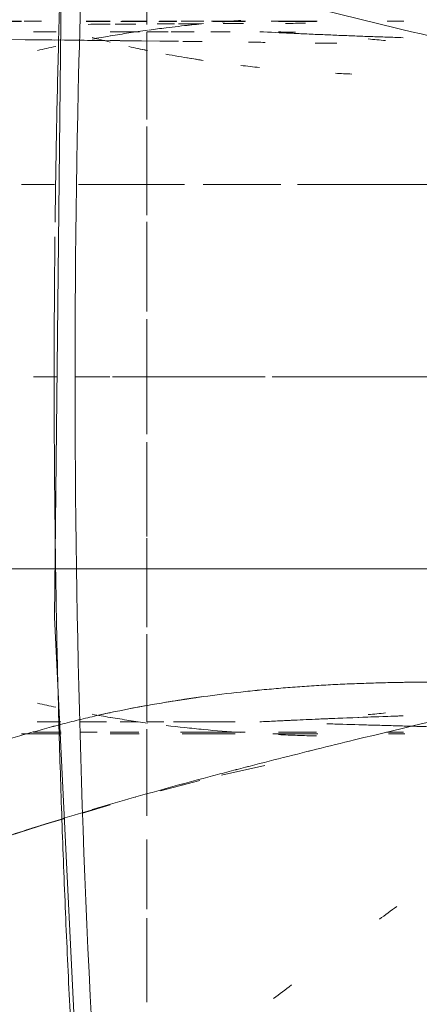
# Model space of a CAD drawing. Header units: millimetres. Extents: x 1110081 to 1268996, y -753649 to 3502.
# Tile 25 of 211: x 1176227 to 1176285, y -737154 to -737013. Entities that reach past the tile are written whole.
import ezdxf

# ---------------------------------------------------------------- set-up
doc = ezdxf.new("R2010")
doc.units = ezdxf.units.MM
doc.layers.add('Imports in Families', color=7, linetype='Continuous', lineweight=5)

# ---------------------------------------------------------------- blocks, each defined once
blk = doc.blocks.new('A315 - 3D HC toalett med cisterne - Standard-12572555-H02-Nivå F-3_5 m_1_ Ny Plan 2 PV200')
at = {"layer": 'Imports in Families'}
for p, q in [((97.4, 355.71), (97.4, 316.72)), ((152.6, 318.41), (152.6, 355.71)), ((73.92, 329.59), (73.92, 332.01)), ((176.01, 329.5), (176.01, 331.94)), ((176.25, 329.8), (176.25, 332.17)), ((125, 318.03), (125, 329.49)), ((176.25, 313.16), (176.25, 319.67)), ((73.92, 312.96), (73.92, 319.54)), ((73.99, 319.47), (73.99, 314.02)), ((176.01, 314.02), (176.01, 319.47)), ((75.76, 317.93), (75.59, 314.33)), ((174.27, 317.36), (174.4, 314.57)), ((125, 314.01), (125, 316.36)), ((97.4, 314.31), (97.4, 303.28)), ((152.6, 303.28), (152.6, 315.21)), ((125, 300.91), (125, 312.05)), ((182.2, 305.8), (180.8, 312.05)), ((73.92, 304.39), (73.92, 309.27)), ((73.99, 309.21), (73.99, 304.54)), ((176.01, 299.93), (176.01, 309.21)), ((75.45, 304.29), (75.45, 307.04)), ((174.55, 307.75), (174.55, 299.61)), ((176.25, 300.16), (176.25, 307.76)), ((73.92, 300), (73.92, 303.28)), ((184.46, 297.04), (182.98, 302.71)), ((73.92, 296.88), (73.92, 299.4)), ((73.99, 299.34), (73.99, 296.8)), ((97.4, 299.61), (97.4, 285.23)), ((125, 298.18), (125, 299.61)), ((152.6, 285.23), (152.6, 299.61)), ((75.45, 295.11), (75.45, 298.13)), ((174.55, 297.52), (174.55, 295.11)), ((74.39, 295.09), (61.95, 295.09)), ((73.92, 291.5), (73.92, 295.09)), ((73.99, 295.09), (73.99, 291.34)), ((88.06, 295.09), (75.46, 295.09)), ((75.46, 295.09), (79.09, 295.09)), ((79.09, 295.09), (88.06, 295.09)), ((97.4, 295.09), (89.05, 295.09)), ((90.57, 295.09), (97.4, 295.09)), ((101.81, 295.09), (97.4, 295.09)), ((97.4, 295.09), (101.81, 295.09)), ((115.63, 295.09), (102.73, 295.09)), ((102.73, 295.09), (113.52, 295.09)), ((125, 295.09), (116.75, 295.09)), ((116.75, 295.09), (125, 295.09)), ((133.25, 295.09), (125, 295.09)), ((125, 295.09), (133.25, 295.09)), ((125, 290.12), (125, 295.09)), ((147, 295.09), (134.37, 295.09)), ((136.48, 295.09), (147.96, 295.09)), ((152.6, 295.09), (148.19, 295.09)), ((148.19, 295.09), (152.6, 295.09)), ((160.95, 295.09), (152.6, 295.09)), ((152.6, 295.09), (159.43, 295.09)), ((174.54, 295.09), (161.94, 295.09)), ((188.05, 295.09), (175.61, 295.09)), ((175.61, 295.09), (182.39, 295.09)), ((182.39, 295.09), (188.05, 295.09)), ((201.46, 295.09), (191.47, 295.09)), ((214.79, 295.09), (202.74, 295.09)), ((75.45, 289.8), (75.45, 294)), ((174.55, 293.83), (174.55, 291.26)), ((176.01, 289.8), (176.01, 293.94)), ((176.25, 289.8), (176.25, 293.96)), ((73.92, 286.34), (73.92, 289.8)), ((73.99, 289.8), (73.99, 286.35)), ((125, 284.73), (125, 289.78)), ((174.55, 289.28), (174.55, 285.44)), ((187.66, 285.85), (186.48, 289.8)), ((176.01, 285.48), (176.01, 287.92)), ((152.6, 282.11), (152.6, 284.87)), ((189.84, 278.57), (188.42, 283.3)), ((75.45, 278.8), (75.45, 282.05)), ((97.4, 281.81), (97.4, 277.06)), ((125, 278.8), (125, 282.09)), ((152.6, 277.06), (152.6, 282.11)), ((174.55, 282.7), (174.55, 279.3)), ((176.01, 278.8), (176.01, 282.77)), ((176.25, 277.06), (176.25, 282.78)), ((189.14, 280.78), (191.28, 274.11)), ((73.92, 277.44), (73.92, 279.92)), ((73.92, 274.63), (73.92, 277.06)), ((73.99, 277.06), (73.99, 274.63))]:
    blk.add_line(p, q, dxfattribs=at)
at = {"layer": 'Imports in Families', "flags": 128}
for points in [[(125, 331.62), (125, 337.88), (125, 355.71)], [(61.95, 295.09), (67.61, 295.09), (74.39, 295.09)], [(161.94, 295.09), (170.91, 295.09), (174.54, 295.09)], [(191.47, 295.09), (193.87, 295.09), (201.46, 295.09)], [(202.74, 295.09), (205.35, 295.09), (214.79, 295.09)], [(-55.76, 290.49), (51.75, 282.97), (159.53, 281.82), (267.2, 287.06), (305.76, 290.49)]]:
    blk.add_lwpolyline(points, dxfattribs=at)
at = {"layer": 'Imports in Families'}
for points, knots in [([(202.62, 236.22), (202.54, 236.54), (202.24, 237.78), (201.7, 239.93), (200.98, 242.66), (200.24, 245.37), (199.48, 248.06), (198.44, 251.61), (197.09, 256.02), (195.44, 261.25), (193.2, 268.18), (190.38, 276.8), (187.13, 287.2), (184.6, 296.03), (182.9, 302.29), (181.95, 305.88), (181.01, 309.48), (179.39, 315.8), (176.24, 328.53), (172.8, 343.19), (170.22, 354.11), (169.36, 357.73)], [0.2914593, 0.2914593, 0.2914593, 0.2914593, 0.296875, 0.3125, 0.328125, 0.34375, 0.359375, 0.375, 0.40625, 0.4375, 0.46875, 0.53125, 0.59375, 0.65625, 0.6875, 0.703125, 0.71875, 0.75, 0.8125, 0.9375, 1, 1, 1, 1]), ([(97.4, 330.37), (97.4, 330.81), (97.4, 331.63), (97.4, 332.69), (97.4, 333.49), (97.4, 333.91)], [-0.051282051, -0.051282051, -0.051282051, -0.051282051, -0.048076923, -0.044871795, -0.042050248, -0.042050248, -0.042050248, -0.042050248]), ([(152.6, 330.37), (152.6, 330.48), (152.6, 331.36), (152.6, 332.37), (152.6, 333.49), (152.6, 333.91)], [0.948717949, 0.948717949, 0.948717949, 0.948717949, 0.949519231, 0.955128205, 0.957932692, 0.957932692, 0.957932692, 0.957932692]), ([(168.91, 330.38), (168.9, 330.84), (168.89, 331.53), (168.87, 332.43), (168.87, 332.9), (168.86, 333.12)], [0.89285714, 0.89285714, 0.89285714, 0.89285714, 0.90178571, 0.90625, 0.91071429, 0.91071429, 0.91071429, 0.91071429]), ([(97.4, 325.05), (97.4, 325.93), (97.4, 327.23), (97.4, 328.7), (97.4, 329.33), (97.4, 329.5)], [-0.06376916, -0.06376916, -0.06376916, -0.06376916, -0.05769231, -0.05448718, -0.05333378, -0.05333378, -0.05333378, -0.05333378]), ([(152.6, 324.9), (152.6, 325.25), (152.6, 326.37), (152.6, 327.92), (152.6, 329.11), (152.6, 329.51)], [0.93589744, 0.93589744, 0.93589744, 0.93589744, 0.93830128, 0.94391026, 0.94671474, 0.94671474, 0.94671474, 0.94671474]), ([(97.4, 319.45), (97.4, 320.13), (97.4, 321.15), (97.4, 322.24), (97.4, 322.36)], [-0.076923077, -0.076923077, -0.076923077, -0.076923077, -0.070512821, -0.069738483, -0.069738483, -0.069738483, -0.069738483]), ([(97.4, 316.73), (97.4, 316.94), (97.4, 317.35), (97.4, 318.08), (97.4, 318.77), (97.4, 319.45)], [-0.08974359, -0.08974359, -0.08974359, -0.08974359, -0.08653846, -0.08333333, -0.07692308, -0.07692308, -0.07692308, -0.07692308]), ([(125, 305.73), (125, 306.9), (125, 309.01), (125, 311.11), (125, 312.06)], [0.07142857, 0.07142857, 0.07142857, 0.07142857, 0.0952381, 0.11487528, 0.11487528, 0.11487528, 0.11487528]), ([(152.6, 303.28), (152.6, 303.81), (152.6, 305.13), (152.6, 306.9), (152.6, 308.14), (152.6, 308.59)], [0.84653629, 0.84653629, 0.84653629, 0.84653629, 0.85416667, 0.86538462, 0.87179487, 0.87179487, 0.87179487, 0.87179487]), ([(125, 295.09), (125, 296.29), (125, 297.8), (125, 299.3), (125, 299.61)], [0, 0, 0, 0, 0.02380952, 0.03008687, 0.03008687, 0.03008687, 0.03008687]), ([(-52.61, 293.46), (-7.21, 289), (74.8, 284.05), (193.45, 284.94), (266.29, 289.89), (302.61, 293.46)], [-1, -1, -1, -1, -0.615385, -0.307692, 0, 0, 0, 0]), ([(238.76, 285.32), (234.31, 285.04), (225.4, 284.51), (212.02, 283.82), (198.64, 283.23), (185.26, 282.74), (171.87, 282.34), (158.48, 282.05), (145.09, 281.85), (131.7, 281.75), (120.83, 281.75), (114.42, 281.79), (112.48, 281.8)], [-0.8148148, -0.8148148, -0.8148148, -0.8148148, -0.7777778, -0.7407407, -0.7037037, -0.6666667, -0.6296296, -0.5925926, -0.5555556, -0.5185185, -0.4814815, -0.4653644, -0.4653644, -0.4653644, -0.4653644]), ([(152.6, 282.11), (152.6, 282.51), (152.6, 283.34), (152.6, 284.18), (152.6, 284.61)], [0.74410878, 0.74410878, 0.74410878, 0.74410878, 0.75, 0.75641026, 0.75641026, 0.75641026, 0.75641026]), ([(102.79, 281.89), (99.03, 281.94), (90.81, 282.06), (82.59, 282.24), (78.13, 282.36)], [-0.4385709, -0.4385709, -0.4385709, -0.4385709, -0.40740741, -0.37037037, -0.37037037, -0.37037037, -0.37037037]), ([(152.6, 279.39), (152.6, 279.6), (152.6, 280.05), (152.6, 280.91), (152.6, 281.56), (152.6, 282)], [0.73076923, 0.73076923, 0.73076923, 0.73076923, 0.73397436, 0.73717949, 0.74358974, 0.74358974, 0.74358974, 0.74358974]), ([(152.6, 277.17), (152.6, 277.62), (152.6, 278.16), (152.6, 278.79), (152.6, 279.18), (152.6, 279.39)], [0.71929516, 0.71929516, 0.71929516, 0.71929516, 0.72435897, 0.7275641, 0.73076923, 0.73076923, 0.73076923, 0.73076923])]:
    blk.add_open_spline(points, degree=3, knots=knots, dxfattribs=at)
for points in [[(175.26, 336.22), (175.25, 335.54), (175.23, 334.85), (175.21, 334.16)], [(175.21, 334.16), (175.19, 333.47), (175.17, 332.77), (175.15, 332.07)], [(125, 329.49), (125, 330.49), (125, 331.48), (125, 332.46)], [(76.31, 331.89), (76.28, 331.12), (76.25, 330.34), (76.23, 329.57)], [(173.69, 331.89), (173.74, 330.34), (173.8, 328.8), (173.85, 327.26)], [(175.15, 332.07), (175.13, 331.36), (175.11, 330.65), (175.09, 329.93)], [(202.9, 328.5), (202.28, 329.33), (201.67, 330.16), (201.07, 330.99)], [(76.23, 329.57), (76.2, 328.8), (76.17, 328.03), (76.15, 327.26)], [(175.09, 329.93), (175.07, 329.21), (175.05, 328.48), (175.03, 327.75)], [(76.49, 326.89), (76.56, 327.72), (76.64, 328.55), (76.73, 329.38)], [(125, 326.04), (125, 327.13), (125, 328.2), (125, 329.27)], [(173.27, 329.38), (173.36, 328.55), (173.44, 327.72), (173.51, 326.89)], [(76.15, 327.26), (76.12, 326.49), (76.09, 325.72), (76.06, 324.95)], [(173.85, 327.26), (173.94, 324.95), (174.03, 322.65), (174.13, 320.36)], [(175.03, 327.75), (175.01, 327.01), (174.99, 326.27), (174.96, 325.52)], [(125, 323.16), (125, 324.13), (125, 325.09), (125, 326.04)], [(174.96, 325.52), (174.92, 324.03), (174.88, 322.5), (174.83, 320.95)], [(76.06, 324.95), (76.03, 324.18), (76, 323.42), (75.97, 322.65)], [(81.42, 322.17), (81.46, 322.96), (81.5, 323.75), (81.53, 324.53)], [(169.19, 322.17), (169.15, 323.08), (169.11, 323.99), (169.07, 324.9)], [(75.97, 322.65), (75.94, 321.89), (75.9, 321.13), (75.87, 320.36)], [(125, 319.43), (125, 320.55), (125, 321.66), (125, 322.76)], [(77.1, 321.2), (77.09, 320.56), (77.08, 319.92), (77.07, 319.27)], [(77.11, 322.37), (77.11, 321.98), (77.1, 321.59), (77.1, 321.2)], [(75.87, 320.36), (75.86, 320.01), (75.84, 319.65), (75.83, 319.29)], [(174.13, 320.36), (174.14, 320.01), (174.16, 319.65), (174.17, 319.29)], [(75.83, 319.29), (75.81, 318.89), (75.79, 318.49), (75.77, 318.08)], [(125, 316.36), (125, 317.39), (125, 318.41), (125, 319.43)], [(174.17, 319.29), (174.23, 318.13), (174.28, 316.97), (174.33, 315.81)], [(176.5, 316.73), (176.53, 317.63), (176.56, 318.54), (176.58, 319.45)], [(179.17, 316.72), (178.94, 317.62), (178.72, 318.53), (178.49, 319.44)], [(74.24, 317.88), (74.24, 316.93), (74.25, 315.97), (74.25, 315)], [(75.77, 318.08), (75.74, 317.32), (75.7, 316.57), (75.67, 315.81)], [(176.39, 314.01), (176.43, 314.91), (176.47, 315.82), (176.5, 316.73)], [(75.67, 315.81), (75.6, 314.3), (75.52, 312.79), (75.45, 311.29)], [(75.52, 316.44), (75.51, 315.64), (75.5, 314.83), (75.48, 314.02)], [(75.59, 314.33), (75.63, 315.05), (75.67, 315.77), (75.71, 316.5)], [(125, 313.07), (125, 314.07), (125, 315.07), (125, 316.06)], [(174.29, 316.5), (174.33, 315.77), (174.37, 315.05), (174.41, 314.33)], [(174.33, 315.81), (174.37, 315.05), (174.4, 314.3), (174.44, 313.55)], [(214.28, 313.29), (213.63, 314.14), (212.99, 315), (212.34, 315.85)], [(174.44, 313.55), (174.48, 312.79), (174.51, 312.04), (174.55, 311.29)], [(76.98, 312.06), (76.97, 311.27), (76.96, 310.48), (76.95, 309.68)], [(80.29, 308.57), (80.4, 309.47), (80.5, 310.37), (80.59, 311.28)], [(170.27, 308.57), (170.17, 309.48), (170.08, 310.38), (169.99, 311.28)], [(181.95, 305.88), (181.71, 306.78), (181.24, 308.58), (180.78, 310.38), (180.54, 311.28)], [(74.05, 305.89), (73.97, 306.79), (73.9, 307.69), (73.83, 308.59)], [(74.28, 308.96), (74.29, 307.99), (74.29, 307.02), (74.29, 306.04)], [(97.4, 303.19), (97.4, 304.09), (97.4, 305.89), (97.4, 307.69), (97.4, 308.59)], [(175.65, 303.2), (175.82, 305), (175.96, 306.79), (176.08, 308.59)], [(125, 303.28), (125, 304.1), (125, 304.92), (125, 305.73)], [(74.68, 299.61), (74.54, 300.8), (74.41, 302), (74.29, 303.2)], [(74.31, 302.94), (74.31, 301.9), (74.32, 300.85), (74.32, 299.79)], [(76.87, 303.02), (76.86, 302.1), (76.85, 301.18), (76.84, 300.25)], [(78.99, 299.61), (79.2, 300.79), (79.39, 301.98), (79.57, 303.18)], [(171.45, 299.61), (171.28, 300.71), (171.12, 301.82), (170.97, 302.93)], [(175.07, 297.84), (175.29, 299.62), (175.48, 301.41), (175.65, 303.2)], [(74.32, 299.79), (74.32, 299.73), (74.32, 299.67), (74.32, 299.61)], [(97.4, 297.83), (97.4, 298.72), (97.4, 299.62), (97.4, 300.51)], [(152.6, 295.17), (152.6, 296.06), (152.6, 297.83), (152.6, 299.62), (152.6, 300.51)], [(184.12, 297.83), (183.87, 298.72), (183.63, 299.61), (183.39, 300.5)], [(74.33, 299.06), (74.33, 298.24), (74.34, 297.41), (74.34, 296.58)], [(74.89, 297.84), (74.82, 298.43), (74.75, 299.02), (74.68, 299.61)], [(76.83, 299.61), (76.19, 243.48), (75.73, 166.11), (75.45, 67.5)], [(76.83, 299.61), (76.82, 298.83), (76.81, 298.05), (76.8, 297.27)], [(78.67, 297.82), (78.78, 298.41), (78.89, 299.01), (78.99, 299.61)], [(171.74, 297.83), (171.64, 298.42), (171.54, 299.01), (171.45, 299.61)], [(75.21, 295.38), (75.1, 296.2), (74.99, 297.02), (74.89, 297.84)], [(97.4, 295.17), (97.4, 296.06), (97.4, 296.94), (97.4, 297.83)], [(77.58, 292.5), (77.77, 293.36), (77.96, 294.23), (78.14, 295.09)], [(97.4, 292.51), (97.4, 293.4), (97.4, 294.28), (97.4, 295.17)], [(152.6, 292.51), (152.6, 293.4), (152.6, 294.28), (152.6, 295.17)], [(74.35, 293.32), (74.36, 292.39), (74.36, 291.45), (74.37, 290.5)], [(76.05, 289.85), (75.9, 290.74), (75.76, 291.62), (75.63, 292.5)], [(76.75, 292.63), (76.74, 291.69), (76.73, 290.75), (76.72, 289.8)], [(97.4, 289.87), (97.4, 290.75), (97.4, 291.63), (97.4, 292.51)], [(152.6, 289.87), (152.6, 290.65), (152.6, 291.42), (152.6, 292.2)], [(173.92, 289.86), (174.07, 290.74), (174.21, 291.63), (174.34, 292.51)], [(152.6, 287.24), (152.6, 288.11), (152.6, 288.99), (152.6, 289.87)], [(74.37, 289.8), (74.38, 288.76), (74.38, 287.7), (74.39, 286.64)], [(76.51, 287.22), (76.36, 288.07), (76.21, 288.94), (76.06, 289.8)], [(76.29, 287.23), (76.52, 288.08), (76.73, 288.94), (76.94, 289.8)], [(76.71, 289.06), (76.7, 288.23), (76.7, 287.39), (76.69, 286.55)], [(173.81, 287.23), (173.61, 288.08), (173.42, 288.94), (173.24, 289.8)], [(173.47, 287.22), (173.62, 288.08), (173.77, 288.94), (173.91, 289.8)], [(187.16, 287.23), (186.91, 288.08), (186.65, 288.94), (186.4, 289.8)], [(78.13, 282.36), (73.67, 282.47), (69.21, 282.61), (64.74, 282.75)], [(76.64, 281.77), (76.63, 280.78), (76.62, 279.8), (76.61, 278.8)], [(78.13, 279.38), (77.93, 280.24), (77.74, 281.11), (77.55, 281.98)], [(112.48, 281.8), (109.95, 281.82), (107.43, 281.84), (104.91, 281.87)], [(171.88, 279.38), (172.08, 280.25), (172.27, 281.11), (172.45, 281.98)], [(175.82, 279.4), (175.58, 280.27), (175.34, 281.14), (175.11, 282)], [(189.14, 280.79), (189.01, 281.19), (188.88, 281.6), (188.76, 282)], [(190.4, 276.81), (189.97, 278.13), (189.55, 279.46), (189.14, 280.79)], [(191.23, 274.22), (190.95, 275.08), (190.67, 275.94), (190.4, 276.81)]]:
    blk.add_open_spline(points, degree=3, dxfattribs=at)
blk = doc.blocks.new('br001-h02-a-200-2-0001_Z02_dwg_A315 - 3D HC toalett med cisterne - Standard-12572555-H02-Nivå F-3_5m-1921415-MA-20-0001 GA Level 02 -Rearrange - option 3D')
at = {"layer": 'Imports in Families'}
for p, q in [((97.4, 355.71), (97.4, 316.72)), ((152.6, 318.41), (152.6, 355.71)), ((73.92, 329.59), (73.92, 332.01)), ((176.01, 329.5), (176.01, 331.94)), ((176.25, 329.8), (176.25, 332.17)), ((125, 318.03), (125, 329.49)), ((176.25, 313.16), (176.25, 319.67)), ((176.01, 314.02), (176.01, 319.47)), ((75.76, 317.93), (75.59, 314.33)), ((174.27, 317.36), (174.4, 314.57)), ((125, 314.01), (125, 316.36)), ((97.4, 314.31), (97.4, 303.28)), ((152.6, 303.28), (152.6, 315.21)), ((125, 298.18), (125, 312.05)), ((182.2, 305.8), (180.8, 312.05)), ((176.01, 299.93), (176.01, 309.21)), ((75.45, 304.29), (75.45, 307.04)), ((174.55, 307.75), (174.55, 298.9)), ((176.25, 300.16), (176.25, 307.76)), ((73.92, 300), (73.92, 303.28)), ((184.46, 297.04), (182.98, 302.71)), ((75.45, 298.55), (75.45, 301.86)), ((97.4, 299.86), (97.4, 285.23)), ((152.6, 293.51), (152.6, 299.86)), ((75.45, 295.11), (75.45, 298.13)), ((174.55, 297.52), (174.55, 295.11)), ((75.45, 289.8), (75.45, 293.51)), ((125, 290.12), (125, 293.5)), ((176.01, 289.8), (176.01, 293.51)), ((176.25, 289.8), (176.25, 293.51)), ((185.39, 293.45), (185.38, 293.51)), ((152.6, 285.23), (152.6, 292.2)), ((125, 284.73), (125, 289.78)), ((174.55, 289.28), (174.55, 285.44)), ((187.66, 285.85), (186.48, 289.8)), ((176.01, 285.48), (176.01, 287.92)), ((189.84, 278.57), (188.42, 283.3)), ((75.45, 278.8), (75.45, 282.05)), ((97.4, 281.81), (97.4, 277.06)), ((125, 278.8), (125, 282.09)), ((174.55, 282.7), (174.55, 279.3)), ((176.01, 278.8), (176.01, 282.77)), ((176.25, 277.06), (176.25, 282.78)), ((73.92, 277.44), (73.92, 279.92))]:
    blk.add_line(p, q, dxfattribs=at)
at = {"layer": 'Imports in Families', "flags": 128}
for points in [[(-50.71, 490.11), (-57.18, 421.57), (-57.97, 377.32), (-55.76, 290.49), (51.75, 282.97), (159.53, 281.82), (267.2, 287.06), (305.76, 290.49), (307.97, 377.32), (305.6, 446.07)], [(125, 331.62), (125, 337.88), (125, 355.71)], [(73.92, 312.96), (73.92, 319.54), (73.99, 314.02)], [(73.92, 304.39), (73.92, 309.27), (73.99, 304.54)], [(73.92, 296.88), (73.92, 299.4), (73.99, 296.8)], [(90.57, 295.09), (97.4, 295.09), (101.81, 295.09), (97.4, 295.09), (89.05, 295.09)], [(115.63, 295.09), (102.73, 295.09), (113.52, 295.09)], [(136.48, 295.09), (147.27, 295.09), (134.37, 295.09)], [(160.95, 295.09), (152.6, 295.09), (148.19, 295.09), (152.6, 295.09), (159.43, 295.09)], [(73.92, 286.34), (73.92, 289.8), (73.99, 286.35)], [(152.6, 277.06), (152.6, 282.11), (152.6, 284.87)], [(189.14, 280.78), (191.28, 274.1), (192.94, 268.95)], [(73.92, 274.63), (73.92, 277.06), (73.99, 274.63)]]:
    blk.add_lwpolyline(points, dxfattribs=at)
for points in [[(74.39, 295.09), (63.97, 295.09), (67.61, 295.09)], [(88.06, 295.09), (75.46, 295.09), (79.09, 295.09)], [(133.25, 295.09), (125, 295.09), (116.75, 295.09), (125, 295.09)], [(170.91, 295.09), (174.54, 295.09), (161.94, 295.09)], [(182.39, 295.09), (188.05, 295.09), (175.61, 295.09)], [(193.87, 295.09), (201.46, 295.09), (191.47, 295.09)], [(205.35, 295.09), (214.79, 295.09), (202.74, 295.09)]]:
    blk.add_lwpolyline(points, close=True, dxfattribs=at)
at = {"layer": 'Imports in Families'}
for points, knots in [([(40.94, 205.06), (41.2, 209.18), (41.67, 214.21), (42.47, 220.11), (42.92, 223.03), (43.43, 225.92), (43.99, 228.78), (44.6, 231.61), (45.26, 234.41), (45.96, 237.19), (46.7, 239.94), (47.48, 242.67), (48.29, 245.38), (49.14, 248.06), (50.29, 251.62), (51.79, 256.02), (53.66, 261.24), (55.55, 266.44), (57.46, 271.61), (59.03, 275.93), (60.26, 279.39), (61.18, 281.99), (62.07, 284.6), (63.23, 288.1), (64.63, 292.5), (66.24, 297.82), (68.3, 304.96), (71.71, 317.59), (76.14, 335.85), (79.49, 350.47), (81.2, 357.73)], [0.125, 0.125, 0.125, 0.125, 0.1875, 0.203125, 0.21875, 0.234375, 0.25, 0.265625, 0.28125, 0.296875, 0.3125, 0.328125, 0.34375, 0.359375, 0.375, 0.40625, 0.4375, 0.46875, 0.5, 0.53125, 0.546875, 0.5625, 0.578125, 0.59375, 0.625, 0.65625, 0.6875, 0.75, 0.875, 1, 1, 1, 1]), ([(152.6, 204.89), (152.6, 209.05), (152.6, 217.2), (152.6, 226.97), (152.6, 233.55), (152.6, 237.25), (152.6, 239.99), (152.6, 242.26), (152.6, 244.06), (152.6, 245.41), (152.6, 246.75), (152.6, 247.86), (152.6, 248.74), (152.6, 249.44), (152.6, 249.97), (152.6, 250.62), (152.6, 251.96), (152.6, 253.41), (152.6, 254.68), (152.6, 256.44), (152.6, 258.18), (152.6, 259.92), (152.6, 261.22), (152.6, 262.31), (152.6, 263.17), (152.6, 263.83), (152.6, 264.42), (152.6, 265.12), (152.6, 266.2), (152.6, 268.35), (152.6, 270.25), (152.6, 271.6), (152.6, 272.94), (152.6, 274.85), (152.6, 277), (152.6, 278.09), (152.6, 278.79), (152.6, 279.38), (152.6, 280.05), (152.6, 280.91), (152.6, 282), (152.6, 283.31), (152.6, 285.05), (152.6, 287.24), (152.6, 289.87), (152.6, 292.51), (152.6, 295.17), (152.6, 298.5), (152.6, 301.74), (152.6, 304.88), (152.6, 307.24), (152.6, 309.6), (152.6, 311.58), (152.6, 313.16), (152.6, 314.35), (152.6, 315.34), (152.6, 316.13), (152.6, 316.94), (152.6, 317.75), (152.6, 318.82), (152.6, 320.85), (152.6, 323.06), (152.6, 324.75), (152.6, 326.32), (152.6, 327.92), (152.6, 329.51), (152.6, 331.14), (152.6, 332.37), (152.6, 333.86), (152.6, 335.26), (152.6, 337.2), (152.6, 340.61), (152.6, 344.41), (152.6, 347.15), (152.6, 349.08), (152.6, 350.41), (152.6, 351.74), (152.6, 353.36), (152.6, 355.34), (152.6, 356.93), (152.6, 357.73)], [0.2051282, 0.2051282, 0.2051282, 0.2051282, 0.3076923, 0.4102564, 0.4615385, 0.4871795, 0.5128205, 0.5384615, 0.5512821, 0.5641026, 0.5769231, 0.5897436, 0.5961538, 0.6025641, 0.6089744, 0.6153846, 0.6217949, 0.6282051, 0.6346154, 0.6410256, 0.6538462, 0.6602564, 0.6666667, 0.6730769, 0.6762821, 0.6794872, 0.6826923, 0.6858974, 0.6923077, 0.6987179, 0.7019231, 0.7051282, 0.7083333, 0.7115385, 0.7179487, 0.724359, 0.7275641, 0.7307692, 0.7339744, 0.7371795, 0.7435897, 0.75, 0.7564103, 0.7692308, 0.7820513, 0.7948718, 0.8076923, 0.8205128, 0.8429487, 0.8541667, 0.8653846, 0.8766026, 0.8878205, 0.8934295, 0.8990385, 0.9046474, 0.9074519, 0.9102564, 0.9158654, 0.9214744, 0.9270833, 0.9326923, 0.9354968, 0.9383013, 0.9439103, 0.9467147, 0.9495192, 0.9551282, 0.9579327, 0.9607372, 0.9635417, 0.9663462, 0.9719551, 0.9747596, 0.9775641, 0.9831731, 0.9859776, 0.9887821, 0.994391, 1, 1, 1, 1]), ([(195.12, 205.05), (194.89, 207.11), (194.4, 211.19), (193.64, 216.18), (192.95, 220.11), (192.26, 224.01), (191.25, 228.8), (189.87, 234.44), (188.6, 239.05), (187.52, 242.68), (186.83, 244.93), (186.34, 246.51), (186.06, 247.39), (185.84, 248.08), (185.65, 248.68), (185.42, 249.4), (185.06, 250.51), (184.33, 252.72), (183.7, 254.65), (183.09, 256.48), (182.38, 258.63), (181.51, 261.25), (180.79, 263.41), (180.22, 265.15), (179.8, 266.43), (179.36, 267.79), (178.75, 269.69), (178.07, 271.84), (177.73, 272.92), (177.52, 273.62), (177.34, 274.2), (177.14, 274.87), (176.88, 275.73), (176.56, 276.81), (176.19, 278.1), (175.7, 279.83), (175.1, 282), (174.43, 284.61), (173.59, 288.1), (172.29, 294.26), (171.13, 301.38), (170.36, 307.67), (169.99, 311.28), (169.74, 313.99), (169.53, 316.71), (169.34, 319.44), (169.19, 322.17), (169.07, 324.9), (168.99, 327.19), (168.94, 329.01), (168.91, 330.38), (168.89, 331.53), (168.87, 332.43), (168.86, 333.14), (168.86, 333.75), (168.85, 334.49), (168.84, 335.64), (168.84, 337.92), (168.85, 339.92), (168.86, 341.36), (168.88, 342.71), (168.91, 344.54), (168.96, 346.82), (169.04, 349.56), (169.16, 353.2), (169.27, 355.92), (169.36, 357.73)], [0.1428571, 0.1428571, 0.1428571, 0.1428571, 0.1785714, 0.2142857, 0.2321429, 0.25, 0.2857143, 0.3214286, 0.3571429, 0.375, 0.3928571, 0.4017857, 0.40625, 0.4107143, 0.4151786, 0.4196429, 0.4285714, 0.4375, 0.4419643, 0.4464286, 0.4553571, 0.4642857, 0.4732143, 0.4776786, 0.4821429, 0.4866071, 0.4910714, 0.5, 0.5089286, 0.5133929, 0.5178571, 0.5223214, 0.5267857, 0.5357143, 0.5446429, 0.5535714, 0.5714286, 0.5892857, 0.6071429, 0.6428571, 0.7142857, 0.75, 0.7678571, 0.7857143, 0.8035714, 0.8214286, 0.8392857, 0.8571429, 0.875, 0.8839286, 0.8928571, 0.9017857, 0.90625, 0.9107143, 0.9151786, 0.9196429, 0.9285714, 0.9375, 0.9419643, 0.9464286, 0.9508929, 0.9553571, 0.9642857, 0.9732143, 0.9821429, 1, 1, 1, 1]), ([(97.4, 330.37), (97.4, 330.81), (97.4, 331.63), (97.4, 332.69), (97.4, 333.49), (97.4, 333.91)], [-0.051282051, -0.051282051, -0.051282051, -0.051282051, -0.048076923, -0.044871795, -0.042050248, -0.042050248, -0.042050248, -0.042050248]), ([(152.6, 330.37), (152.6, 330.48), (152.6, 331.36), (152.6, 332.37), (152.6, 333.49), (152.6, 333.91)], [0.948717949, 0.948717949, 0.948717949, 0.948717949, 0.949519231, 0.955128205, 0.957932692, 0.957932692, 0.957932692, 0.957932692]), ([(168.91, 330.38), (168.9, 330.84), (168.89, 331.53), (168.87, 332.43), (168.87, 332.9), (168.86, 333.12)], [0.89285714, 0.89285714, 0.89285714, 0.89285714, 0.90178571, 0.90625, 0.91071429, 0.91071429, 0.91071429, 0.91071429]), ([(97.4, 325.05), (97.4, 325.93), (97.4, 327.23), (97.4, 328.7), (97.4, 329.33), (97.4, 329.5)], [-0.06376916, -0.06376916, -0.06376916, -0.06376916, -0.05769231, -0.05448718, -0.05333378, -0.05333378, -0.05333378, -0.05333378]), ([(152.6, 324.9), (152.6, 325.25), (152.6, 326.37), (152.6, 327.92), (152.6, 329.11), (152.6, 329.51)], [0.93589744, 0.93589744, 0.93589744, 0.93589744, 0.93830128, 0.94391026, 0.94671474, 0.94671474, 0.94671474, 0.94671474]), ([(97.4, 316.73), (97.4, 316.94), (97.4, 317.35), (97.4, 318.08), (97.4, 319.22), (97.4, 321.15), (97.4, 322.24), (97.4, 322.36)], [-0.08974359, -0.08974359, -0.08974359, -0.08974359, -0.08653846, -0.08333333, -0.07692308, -0.07051282, -0.06973848, -0.06973848, -0.06973848, -0.06973848]), ([(125, 303.28), (125, 304.1), (125, 306.09), (125, 309.01), (125, 311.11), (125, 312.06)], [0.05478433, 0.05478433, 0.05478433, 0.05478433, 0.07142857, 0.0952381, 0.11487528, 0.11487528, 0.11487528, 0.11487528]), ([(152.6, 303.28), (152.6, 303.81), (152.6, 305.13), (152.6, 306.9), (152.6, 308.14), (152.6, 308.59)], [0.84653629, 0.84653629, 0.84653629, 0.84653629, 0.85416667, 0.86538462, 0.87179487, 0.87179487, 0.87179487, 0.87179487]), ([(-52.61, 293.46), (-7.21, 289), (74.8, 284.05), (193.45, 284.94), (266.29, 289.89), (302.61, 293.46)], [-1, -1, -1, -1, -0.615385, -0.307692, 0, 0, 0, 0]), ([(238.76, 285.32), (234.31, 285.04), (225.4, 284.51), (212.02, 283.82), (198.64, 283.23), (185.26, 282.74), (171.87, 282.34), (158.48, 282.05), (145.09, 281.85), (131.7, 281.75), (120.83, 281.75), (114.42, 281.79), (112.48, 281.8)], [-0.8148148, -0.8148148, -0.8148148, -0.8148148, -0.7777778, -0.7407407, -0.7037037, -0.6666667, -0.6296296, -0.5925926, -0.5555556, -0.5185185, -0.4814815, -0.4653644, -0.4653644, -0.4653644, -0.4653644]), ([(152.6, 282.11), (152.6, 282.51), (152.6, 283.34), (152.6, 284.18), (152.6, 284.61)], [0.74410878, 0.74410878, 0.74410878, 0.74410878, 0.75, 0.75641026, 0.75641026, 0.75641026, 0.75641026]), ([(102.79, 281.89), (99.03, 281.94), (90.81, 282.06), (82.59, 282.24), (78.13, 282.36)], [-0.4385709, -0.4385709, -0.4385709, -0.4385709, -0.40740741, -0.37037037, -0.37037037, -0.37037037, -0.37037037]), ([(152.6, 279.39), (152.6, 279.6), (152.6, 280.05), (152.6, 280.91), (152.6, 281.56), (152.6, 282)], [0.73076923, 0.73076923, 0.73076923, 0.73076923, 0.73397436, 0.73717949, 0.74358974, 0.74358974, 0.74358974, 0.74358974]), ([(191.23, 274.22), (190.95, 275.08), (190.12, 277.67), (189.3, 280.27), (188.76, 282)], [0.515625, 0.515625, 0.515625, 0.515625, 0.53125, 0.5625, 0.5625, 0.5625, 0.5625]), ([(152.6, 277.17), (152.6, 277.62), (152.6, 278.16), (152.6, 278.79), (152.6, 279.18), (152.6, 279.39)], [0.71929516, 0.71929516, 0.71929516, 0.71929516, 0.72435897, 0.7275641, 0.73076923, 0.73076923, 0.73076923, 0.73076923])]:
    blk.add_open_spline(points, degree=3, knots=knots, dxfattribs=at)
for points in [[(175.32, 338.23), (175.25, 335.57), (175.17, 332.81), (175.09, 329.93)], [(125, 329.49), (125, 330.49), (125, 331.48), (125, 332.46)], [(76.31, 331.89), (76.28, 331.12), (76.25, 330.34), (76.23, 329.57)], [(173.69, 331.89), (173.82, 328.01), (173.97, 324.17), (174.13, 320.36)], [(76.23, 329.57), (76.2, 328.8), (76.17, 328.03), (76.15, 327.26)], [(175.09, 329.93), (175.03, 327.77), (174.97, 325.54), (174.9, 323.26)], [(76.49, 326.89), (76.56, 327.72), (76.64, 328.55), (76.73, 329.38)], [(125, 323.16), (125, 325.23), (125, 327.27), (125, 329.27)], [(173.27, 329.38), (173.36, 328.55), (173.44, 327.72), (173.51, 326.89)], [(76.15, 327.26), (76.12, 326.49), (76.09, 325.72), (76.06, 324.95)], [(76.06, 324.95), (75.97, 322.65), (75.87, 320.36), (75.77, 318.08)], [(81.42, 322.17), (81.46, 322.96), (81.5, 323.75), (81.53, 324.53)], [(169.19, 322.17), (169.15, 323.08), (169.11, 323.99), (169.07, 324.9)], [(125, 316.36), (125, 318.52), (125, 320.65), (125, 322.76)], [(174.9, 323.26), (174.88, 322.49), (174.86, 321.72), (174.83, 320.95)], [(77.11, 322.37), (77.1, 321.34), (77.09, 320.31), (77.07, 319.27)], [(174.13, 320.36), (174.14, 320.01), (174.16, 319.65), (174.17, 319.29)], [(174.17, 319.29), (174.23, 318.13), (174.28, 316.97), (174.33, 315.81)], [(176.5, 316.73), (176.53, 317.63), (176.56, 318.54), (176.58, 319.45)], [(179.17, 316.72), (178.94, 317.62), (178.72, 318.53), (178.49, 319.44)], [(74.24, 317.88), (74.24, 316.93), (74.25, 315.97), (74.25, 315)], [(75.77, 318.08), (75.74, 317.32), (75.7, 316.57), (75.67, 315.81)], [(176.39, 314.01), (176.43, 314.91), (176.47, 315.82), (176.5, 316.73)], [(75.67, 315.81), (75.6, 314.3), (75.52, 312.79), (75.45, 311.29)], [(75.52, 316.44), (75.51, 315.64), (75.5, 314.83), (75.48, 314.02)], [(75.59, 314.33), (75.63, 315.05), (75.67, 315.77), (75.71, 316.5)], [(125, 313.07), (125, 314.07), (125, 315.07), (125, 316.06)], [(174.29, 316.5), (174.33, 315.77), (174.37, 315.05), (174.41, 314.33)], [(174.33, 315.81), (174.37, 315.05), (174.4, 314.3), (174.44, 313.55)], [(214.28, 313.29), (213.63, 314.14), (212.99, 315), (212.34, 315.85)], [(174.44, 313.55), (174.48, 312.79), (174.51, 312.04), (174.55, 311.29)], [(76.98, 312.06), (76.97, 311.27), (76.96, 310.48), (76.95, 309.68)], [(80.29, 308.57), (80.4, 309.47), (80.5, 310.37), (80.59, 311.28)], [(170.27, 308.57), (170.17, 309.48), (170.08, 310.38), (169.99, 311.28)], [(181.95, 305.88), (181.71, 306.78), (181.24, 308.58), (180.78, 310.38), (180.54, 311.28)], [(74.05, 305.89), (73.97, 306.79), (73.9, 307.69), (73.83, 308.59)], [(74.28, 308.96), (74.29, 307.99), (74.29, 307.02), (74.29, 306.04)], [(97.4, 303.19), (97.4, 304.09), (97.4, 305.89), (97.4, 307.69), (97.4, 308.59)], [(175.65, 303.2), (175.82, 305), (175.96, 306.79), (176.08, 308.59)], [(74.57, 300.52), (74.48, 301.41), (74.38, 302.3), (74.29, 303.2)], [(74.31, 302.94), (74.31, 301.9), (74.32, 300.85), (74.32, 299.79)], [(76.87, 303.02), (76.86, 302.1), (76.85, 301.18), (76.84, 300.25)], [(79.14, 300.49), (79.29, 301.39), (79.43, 302.28), (79.57, 303.18)], [(171.32, 300.5), (171.2, 301.31), (171.08, 302.12), (170.97, 302.93)], [(175.38, 300.52), (175.47, 301.41), (175.56, 302.31), (175.65, 303.2)], [(171.73, 297.89), (171.58, 298.76), (171.45, 299.63), (171.32, 300.5)], [(184.12, 297.83), (183.87, 298.72), (183.63, 299.61), (183.39, 300.5)], [(74.33, 299.06), (74.33, 298.24), (74.34, 297.41), (74.34, 296.58)], [(76.83, 299.61), (76.82, 298.83), (76.81, 298.05), (76.8, 297.27)], [(125, 295.09), (125, 296.29), (125, 297.48), (125, 298.67)], [(75.21, 295.38), (75.1, 296.2), (74.99, 297.02), (74.89, 297.84)], [(97.4, 289.87), (97.4, 290.75), (97.4, 292.51), (97.4, 295.17), (97.4, 296.94), (97.4, 297.83)], [(152.6, 295.17), (152.6, 296.06), (152.6, 296.94), (152.6, 297.83)], [(75.63, 292.5), (75.49, 293.39), (75.36, 294.28), (75.24, 295.17)], [(77.58, 292.5), (77.78, 293.38), (77.97, 294.27), (78.15, 295.15)], [(152.6, 292.51), (152.6, 293.4), (152.6, 294.28), (152.6, 295.17)], [(172.5, 293.51), (172.39, 294.06), (172.29, 294.61), (172.19, 295.16)], [(173.92, 289.86), (174.07, 290.74), (174.35, 292.51), (174.6, 294.28), (174.72, 295.17)], [(185.62, 292.51), (185.36, 293.39), (185.11, 294.27), (184.86, 295.16)], [(74.35, 293.51), (74.35, 293.45), (74.35, 293.39), (74.35, 293.32)], [(74.35, 293.32), (74.36, 292.39), (74.36, 291.45), (74.37, 290.5)], [(76.76, 293.51), (76.75, 292.29), (76.73, 291.05), (76.72, 289.8)], [(172.69, 292.51), (172.62, 292.84), (172.56, 293.17), (172.5, 293.51)], [(76.05, 289.85), (75.9, 290.74), (75.76, 291.62), (75.63, 292.5)], [(152.6, 289.87), (152.6, 290.65), (152.6, 291.42), (152.6, 292.2)], [(152.6, 287.24), (152.6, 288.11), (152.6, 288.99), (152.6, 289.87)], [(74.37, 289.8), (74.38, 288.76), (74.38, 287.7), (74.39, 286.64)], [(76.51, 287.22), (76.36, 288.07), (76.21, 288.94), (76.06, 289.8)], [(76.29, 287.23), (76.52, 288.08), (76.73, 288.94), (76.94, 289.8)], [(76.71, 289.06), (76.7, 288.23), (76.7, 287.39), (76.69, 286.55)], [(173.81, 287.23), (173.61, 288.08), (173.42, 288.94), (173.24, 289.8)], [(173.47, 287.22), (173.62, 288.08), (173.77, 288.94), (173.91, 289.8)], [(187.16, 287.23), (186.91, 288.08), (186.65, 288.94), (186.4, 289.8)], [(78.13, 282.36), (73.67, 282.47), (69.21, 282.61), (64.74, 282.75)], [(76.64, 281.77), (76.63, 280.78), (76.62, 279.8), (76.61, 278.8)], [(78.13, 279.38), (77.93, 280.24), (77.74, 281.11), (77.55, 281.98)], [(112.48, 281.8), (109.95, 281.82), (107.43, 281.84), (104.91, 281.87)], [(171.88, 279.38), (172.08, 280.25), (172.27, 281.11), (172.45, 281.98)], [(175.82, 279.4), (175.58, 280.27), (175.34, 281.14), (175.11, 282)]]:
    blk.add_open_spline(points, degree=3, dxfattribs=at)

msp = doc.modelspace()

# ---------------------------------------------------------------- block references
at = {"rotation": 270}
msp.add_blockref('br001-h02-a-200-2-0001_Z02_dwg_A315 - 3D HC toalett med cisterne - Standard-12572555-H02-Nivå F-3_5m-1921415-MA-20-0001 GA Level 02 -Rearrange - option 3D', (1175950.6, -736939.38), dxfattribs=at)
at = {"layer": 'Imports in Families', "rotation": 270.0000000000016}
msp.add_blockref('A315 - 3D HC toalett med cisterne - Standard-12572555-H02-Nivå F-3_5 m_1_ Ny Plan 2 PV200', (1175950.6, -736939.38), dxfattribs=at)

doc.saveas('drawing.dxf')
